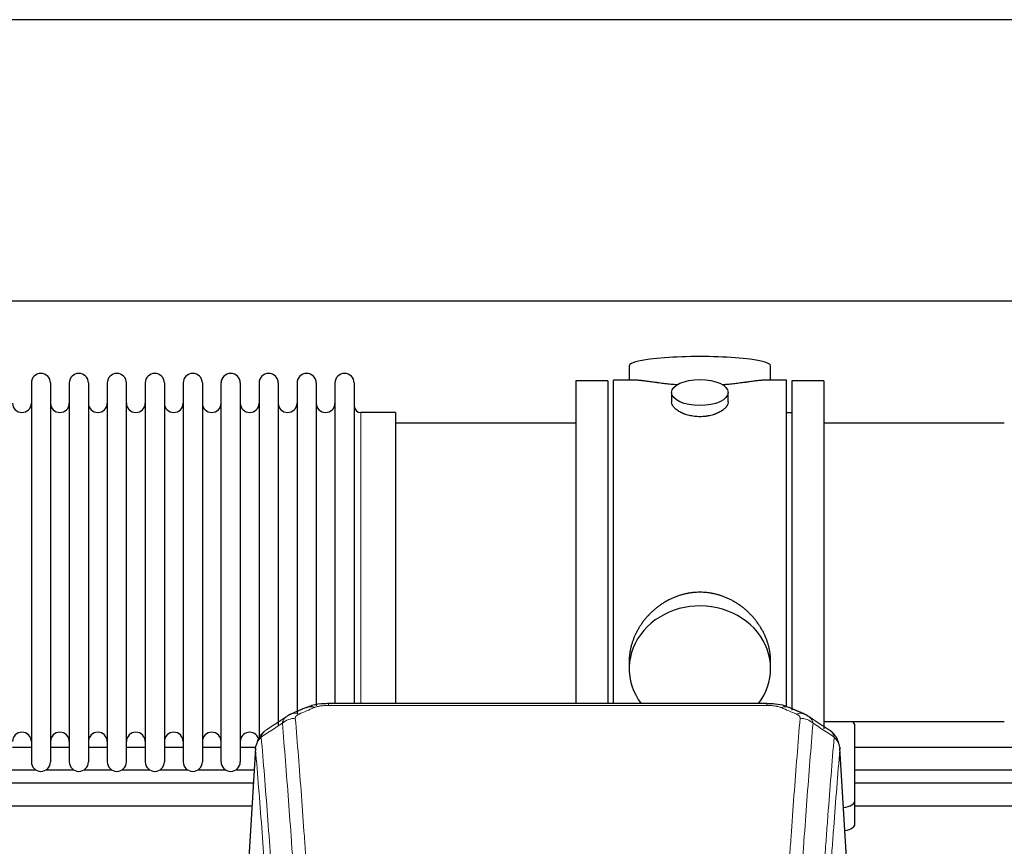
# Model space of a CAD drawing. Header units: inches. Extents: x 0 to 29700, y -16 to 21000.
# Tile 120 of 256: x 4391 to 4915, y 18203 to 18643. Entities that reach past the tile are written whole.
import ezdxf

# ---------------------------------------------------------------- set-up
doc = ezdxf.new("R2010")
doc.units = ezdxf.units.IN
doc.layers.add('1', color=7, linetype='Continuous', true_color=0xffffff)

msp = doc.modelspace()

# ---------------------------------------------------------------- linework, layer by layer
at = {"layer": '1', "color": 2, "linetype": 'Continuous', "lineweight": 25}
for p, q in [((6656.375, 18643.494), (3499.131, 18643.494)), ((6656.375, 18493.493), (3566.941, 18493.493)), ((4715.262, 18459.151), (4715.262, 18451.531)), ((4790.541, 18451.531), (4790.541, 18459.151)), ((4686.901, 18451.101), (4686.901, 18349.101)), ((4703.901, 18451.101), (4686.901, 18451.101)), ((4703.901, 18451.101), (4703.901, 18349.101)), ((4706.901, 18349.101), (4706.901, 18451.531)), ((4718.248, 18451.531), (4706.901, 18451.531)), ((4798.901, 18451.531), (4787.605, 18451.531)), ((4798.901, 18349.101), (4798.901, 18451.531)), ((4818.901, 18451.101), (4801.901, 18451.101)), ((4801.901, 18451.101), (4801.901, 18275.769)), ((4818.901, 18451.101), (4818.901, 18265.765)), ((4397.101, 18450.001), (4397.101, 18248.201)), ((4407.301, 18450.001), (4407.301, 18248.201)), ((4417.301, 18450.001), (4417.301, 18248.201)), ((4427.501, 18450.001), (4427.501, 18248.201)), ((4437.501, 18450.001), (4437.501, 18248.201)), ((4447.701, 18248.201), (4447.701, 18450.001)), ((4457.701, 18450.001), (4457.701, 18248.201)), ((4467.901, 18450.001), (4467.901, 18248.201)), ((4477.901, 18450.001), (4477.901, 18302.511)), ((4488.101, 18450.001), (4488.101, 18302.511)), ((4498.101, 18302.511), (4498.101, 18450.001)), ((4508.301, 18450.001), (4508.301, 18302.511)), ((4518.301, 18450.001), (4518.301, 18302.511)), ((4528.501, 18450.001), (4528.501, 18302.511)), ((4538.501, 18450.001), (4538.501, 18302.511)), ((4548.701, 18450.001), (4548.701, 18302.511)), ((4558.701, 18450.001), (4558.701, 18302.511)), ((4568.901, 18450.001), (4568.901, 18302.511)), ((4737.854, 18444.898), (4737.854, 18439.933)), ((4767.949, 18439.956), (4767.949, 18444.898)), ((4590.901, 18434.251), (4572.401, 18434.251)), ((4590.901, 18434.251), (4590.901, 18309.783)), ((4801.901, 18434.101), (4798.901, 18434.101)), ((4686.901, 18428.601), (4590.901, 18428.601)), ((4914.901, 18428.601), (4818.901, 18428.601)), ((4686.901, 18349.101), (4686.901, 18279.182)), ((4703.901, 18349.101), (4703.901, 18279.182)), ((4706.901, 18279.181), (4706.901, 18349.101)), ((4798.901, 18277.336), (4798.901, 18349.101)), ((4590.901, 18309.783), (4590.901, 18279.182)), ((4477.901, 18302.511), (4477.901, 18248.201)), ((4488.101, 18302.511), (4488.101, 18248.201)), ((4498.101, 18248.201), (4498.101, 18302.511)), ((4508.301, 18302.511), (4508.301, 18248.201)), ((4518.301, 18302.511), (4518.301, 18260.13)), ((4528.501, 18302.511), (4528.501, 18267.741)), ((4538.501, 18302.511), (4538.501, 18273.902)), ((4548.701, 18302.511), (4548.701, 18278.099)), ((4558.701, 18302.511), (4558.701, 18279.184)), ((4568.901, 18302.511), (4568.901, 18279.184)), ((4715.262, 18301.872), (4715.262, 18297.847)), ((4790.541, 18297.847), (4790.541, 18301.87)), ((4788.487, 18279.186), (4555.315, 18279.186)), ((4818.901, 18269.601), (4914.901, 18269.601)), ((4835.401, 18227.501), (4835.401, 18267.575)), ((4397.136, 18255.915), (4387.131, 18255.915)), ((4417.336, 18255.915), (4407.33, 18255.915)), ((4437.535, 18255.915), (4427.53, 18255.915)), ((4457.735, 18255.915), (4447.73, 18255.915)), ((4477.935, 18255.915), (4467.93, 18255.915)), ((4498.135, 18255.915), (4488.13, 18255.915)), ((4516.591, 18255.915), (4508.329, 18255.915)), ((4516.384, 18255.389), (4511.133, 18168.753)), ((4832.67, 18168.753), (4827.419, 18255.39)), ((4936.884, 18255.915), (4835.392, 18255.915)), ((4384.781, 18243.915), (4399.448, 18243.915)), ((4404.981, 18243.915), (4419.647, 18243.915)), ((4425.181, 18243.915), (4439.847, 18243.915)), ((4445.38, 18243.915), (4460.047, 18243.915)), ((4465.58, 18243.915), (4480.247, 18243.915)), ((4485.78, 18243.915), (4500.447, 18243.915)), ((4505.98, 18243.915), (4515.72, 18243.915)), ((4835.392, 18243.915), (4939.233, 18243.915)), ((4835.401, 18215.083), (4835.401, 18227.501))]:
    msp.add_line(p, q, dxfattribs=at)
at = {"layer": '1', "color": 110, "linetype": 'Continuous', "lineweight": 13}
for p, q in [((4572.401, 18434.251), (4572.401, 18309.783)), ((4572.401, 18309.783), (4572.401, 18279.182)), ((4555.315, 18279.186), (4555.315, 18278.233)), ((4788.487, 18278.233), (4555.315, 18278.233)), ((4788.487, 18279.184), (4788.487, 18278.233)), ((4516.385, 18254.767), (4511.138, 18168.178)), ((4832.665, 18168.178), (4827.417, 18254.767))]:
    msp.add_line(p, q, dxfattribs=at)
at = {"layer": '1', "color": 2, "linetype": 'Continuous', "lineweight": 25}
for centre, radius, start, end in [((4402.201, 18450.001), 5.1, 0, 180), ((4422.401, 18450.001), 5.1, 0, 180), ((4442.601, 18450.001), 5.1, 0, 180), ((4462.801, 18450.001), 5.1, 0, 180), ((4483.001, 18450.001), 5.1, 0, 180), ((4503.201, 18450.001), 5.1, 0, 180), ((4523.401, 18450.001), 5.1, 0, 180), ((4543.601, 18450.001), 5.1, 0, 180), ((4563.801, 18450.001), 5.1, 0, 180), ((4392.101, 18439.251), 5, 180, 0), ((4412.301, 18439.251), 5, 180, 0), ((4432.501, 18439.251), 5, 180, 0), ((4452.701, 18439.251), 5, 180, 0), ((4472.901, 18439.251), 5, 180, 0), ((4493.101, 18439.251), 5, 180, 0), ((4513.301, 18439.251), 5, 180, 0), ((4533.501, 18439.251), 5, 180, 0), ((4553.701, 18439.251), 5, 180, 0), ((4572.401, 18437.751), 3.5, 180, 270), ((4392.101, 18258.951), 5, 0, 180), ((4412.301, 18258.951), 5, 0, 180), ((4432.501, 18258.951), 5, 0, 180), ((4452.701, 18258.951), 5, 0, 180), ((4472.901, 18258.951), 5, 0, 180), ((4493.101, 18258.951), 5, 0, 180), ((4513.301, 18258.951), 5, 19.11094, 180), ((4402.201, 18248.201), 5.1, 180, 0), ((4422.401, 18248.201), 5.1, 180, 0), ((4442.601, 18248.201), 5.1, 180, 0), ((4462.801, 18248.201), 5.1, 180, 0), ((4483.001, 18248.201), 5.1, 180, 0), ((4503.201, 18248.201), 5.1, 180, 0)]:
    msp.add_arc(centre, radius, start, end, dxfattribs=at)
for centre, major_axis, ratio, start_param, end_param in [((4752.901, 18459.151), (37.64, 0), 0.1305262, 0, 3.1415927), ((4752.901, 18297.847), (37.64, 0), 0.8870108, 0, 3.7346664), ((4752.901, 18297.847), (37.64, 0), 0.8870108, 5.6900133, 6.2831853), ((4547.557, 18268.023), (3.953, -9.186), 0.6419268, 2.5510147, 3.1418997), ((4827.401, 18267.575), (-8, 0), 0.4617486, 3.1415927, 3.722063), ((4827.401, 18227.501), (-8, 0), 0.4617486, 1.81384, 3.1415927), ((4827.401, 18215.083), (-8, 0), 0.4617486, 1.911273, 3.1415927)]:
    msp.add_ellipse(centre, major_axis=major_axis, ratio=ratio, start_param=start_param, end_param=end_param, dxfattribs=at)
msp.add_ellipse((4752.901, 18444.898), major_axis=(15.048, 0), ratio=0.4617486, dxfattribs=at)
at = {"layer": '1', "color": 110, "linetype": 'Continuous', "lineweight": 13}
for centre, major_axis, ratio, start_param, end_param in [((4796.246, 18268.023), (-3.953, -9.186), 0.6419268, 3.1410059, 3.7321706), ((4539.548, 18264.566), (3.975, -9.176), 0.6408251, 2.5472213, 3.141301), ((4804.255, 18264.566), (3.975, 9.176), 0.6408251, 0.0010737, 0.5943713), ((4537.576, 18262.373), (-9.964, -0.842), 0.9013977, 4.6363308, 5.3961502), ((4806.227, 18262.373), (-9.964, 0.842), 0.9013977, 4.0286278, 4.7884472)]:
    msp.add_ellipse(centre, major_axis=major_axis, ratio=ratio, start_param=start_param, end_param=end_param, dxfattribs=at)
at = {"layer": '1', "color": 2, "linetype": 'Continuous', "lineweight": 25}
for points, knots in [([(4741.029, 18448.942), (4741.027, 18448.943), (4741.024, 18448.943), (4740.948, 18448.949), (4740.874, 18448.955), (4740.727, 18448.967), (4740.506, 18448.985), (4739.701, 18449.052), (4738.406, 18449.168), (4736.724, 18449.335), (4735.086, 18449.513), (4733.493, 18449.698), (4731.944, 18449.888), (4730.94, 18450.017), (4730.321, 18450.097), (4730.198, 18450.113), (4729.953, 18450.146), (4729.588, 18450.194), (4729.229, 18450.242), (4728.52, 18450.337), (4727.596, 18450.462), (4726.274, 18450.642), (4725.017, 18450.813), (4723.822, 18450.972), (4723.069, 18451.069), (4722.52, 18451.137), (4722.249, 18451.17), (4721.985, 18451.201), (4721.81, 18451.222), (4721.723, 18451.232), (4721.293, 18451.281), (4720.633, 18451.353), (4719.725, 18451.437), (4718.897, 18451.496), (4718.26, 18451.525), (4717.905, 18451.53), (4717.782, 18451.531)], [0, 0, 0, 0, 0.0002215, 0.0002215, 0.0071429, 0.0071429, 0.0140642, 0.027907, 0.083278, 0.1386489, 0.1940199, 0.2493909, 0.3047619, 0.3601329, 0.3601329, 0.3739756, 0.3739756, 0.3878184, 0.4155039, 0.4155039, 0.4708749, 0.5262458, 0.5816168, 0.6369878, 0.6923588, 0.6923588, 0.7200443, 0.733887, 0.733887, 0.7477298, 0.7477298, 0.8031008, 0.8584718, 0.9138427, 0.9692137, 1, 1, 1, 1]), ([(4788.026, 18451.531), (4787.902, 18451.53), (4787.544, 18451.525), (4786.904, 18451.496), (4786.071, 18451.436), (4785.461, 18451.38), (4785.062, 18451.339), (4784.981, 18451.331), (4784.818, 18451.314), (4784.572, 18451.288), (4784.319, 18451.259), (4783.806, 18451.2), (4783.098, 18451.115), (4781.97, 18450.971), (4780.775, 18450.812), (4779.514, 18450.64), (4778.628, 18450.519), (4777.947, 18450.427), (4777.602, 18450.38), (4777.25, 18450.332), (4777.014, 18450.301), (4776.896, 18450.285), (4776.301, 18450.205), (4775.334, 18450.077), (4773.837, 18449.885), (4772.293, 18449.696), (4770.702, 18449.511), (4769.064, 18449.334), (4767.94, 18449.222), (4767.084, 18449.141), (4766.653, 18449.102), (4766.217, 18449.063), (4765.999, 18449.044), (4765.926, 18449.038), (4765.78, 18449.025), (4765.493, 18449.001), (4765.205, 18448.977), (4764.99, 18448.96)], [0, 0, 0, 0, 0.0313476, 0.0871263, 0.142905, 0.1986836, 0.1986836, 0.2126283, 0.2126283, 0.226573, 0.2544623, 0.2544623, 0.310241, 0.3660196, 0.4217983, 0.477577, 0.5333556, 0.5333556, 0.561245, 0.5751896, 0.5751896, 0.5891343, 0.5891343, 0.644913, 0.7006917, 0.7564703, 0.812249, 0.8680277, 0.9238063, 0.9238063, 0.9516957, 0.9656403, 0.9656403, 0.9726127, 0.9726127, 0.979585, 1, 1, 1, 1]), ([(4752.901, 18432.023), (4752.404, 18432.023), (4751.91, 18432.038), (4750.931, 18432.095), (4750.446, 18432.138), (4749.483, 18432.251), (4749.006, 18432.322), (4748.415, 18432.427), (4748.238, 18432.46), (4748.062, 18432.495), (4747.944, 18432.519), (4747.885, 18432.531), (4747.593, 18432.592), (4747.363, 18432.644), (4746.68, 18432.809), (4746.236, 18432.932), (4745.372, 18433.199), (4744.952, 18433.343), (4744.339, 18433.577), (4744.137, 18433.658), (4743.84, 18433.783), (4743.741, 18433.825), (4743.595, 18433.89), (4743.546, 18433.912), (4743.449, 18433.955), (4743.016, 18434.153), (4742.606, 18434.361), (4741.913, 18434.746), (4741.585, 18434.945), (4740.963, 18435.357), (4740.669, 18435.571), (4740.326, 18435.845), (4740.258, 18435.901), (4740.125, 18436.012), (4740.06, 18436.068), (4739.869, 18436.236), (4739.748, 18436.349), (4739.4, 18436.69), (4739.19, 18436.919), (4738.814, 18437.382), (4738.649, 18437.616), (4738.434, 18437.969), (4738.367, 18438.088), (4738.292, 18438.236), (4738.277, 18438.266), (4738.248, 18438.325), (4738.234, 18438.355), (4738.193, 18438.444), (4738.168, 18438.503), (4738.047, 18438.799), (4737.975, 18439.033), (4737.878, 18439.497), (4737.854, 18439.727), (4737.854, 18439.957), (4737.854, 18439.96), (4737.854, 18439.963)], [0, 0, 0, 0, 0.0624454, 0.0624454, 0.1248907, 0.1248907, 0.1873361, 0.1873361, 0.2029474, 0.2107531, 0.2107531, 0.2185588, 0.2185588, 0.2497814, 0.2497814, 0.3122268, 0.3122268, 0.3746722, 0.3746722, 0.4058948, 0.4058948, 0.4215062, 0.4215062, 0.4293119, 0.4293119, 0.4371175, 0.4995629, 0.4995629, 0.5620082, 0.5620082, 0.6244536, 0.6244536, 0.6400649, 0.6400649, 0.6556763, 0.6556763, 0.686899, 0.686899, 0.7493443, 0.7493443, 0.8117897, 0.8117897, 0.8430124, 0.8430124, 0.850818, 0.850818, 0.8586237, 0.8586237, 0.874235, 0.874235, 0.9366804, 0.9366804, 0.9991258, 0.9991258, 1, 1, 1, 1]), ([(4767.949, 18439.959), (4767.949, 18439.731), (4767.925, 18439.502), (4767.829, 18439.039), (4767.758, 18438.805), (4767.567, 18438.336), (4767.448, 18438.101), (4767.269, 18437.805), (4767.232, 18437.746), (4767.174, 18437.657), (4767.154, 18437.627), (4767.113, 18437.568), (4767.011, 18437.42), (4766.9, 18437.273), (4766.617, 18436.924), (4766.407, 18436.694), (4765.946, 18436.242), (4765.694, 18436.019), (4765.285, 18435.692), (4765.143, 18435.583), (4764.923, 18435.422), (4764.848, 18435.369), (4764.695, 18435.263), (4764.618, 18435.21), (4764.226, 18434.95), (4763.896, 18434.749), (4763.204, 18434.365), (4762.841, 18434.181), (4762.085, 18433.83), (4761.69, 18433.664), (4761.227, 18433.487), (4761.176, 18433.467), (4761.072, 18433.429), (4761.02, 18433.409), (4760.862, 18433.352), (4760.547, 18433.24), (4760.225, 18433.135), (4759.575, 18432.934), (4759.132, 18432.812), (4758.228, 18432.593), (4757.766, 18432.495), (4757.058, 18432.368), (4756.82, 18432.329), (4756.459, 18432.276), (4756.338, 18432.258), (4756.096, 18432.226), (4755.975, 18432.211), (4755.367, 18432.139), (4754.878, 18432.096), (4753.894, 18432.038), (4753.399, 18432.023), (4752.901, 18432.023)], [0, 0, 0, 0, 0.0621483, 0.0621483, 0.1246718, 0.1246718, 0.1871952, 0.1871952, 0.2028261, 0.2028261, 0.2106415, 0.2106415, 0.2184569, 0.2497186, 0.2497186, 0.3122421, 0.3122421, 0.3747655, 0.3747655, 0.4060273, 0.4060273, 0.4216581, 0.4216581, 0.437289, 0.437289, 0.4998124, 0.4998124, 0.5623359, 0.5623359, 0.6248593, 0.6248593, 0.6326748, 0.6326748, 0.6404902, 0.6404902, 0.656121, 0.6873828, 0.6873828, 0.7499062, 0.7499062, 0.8124297, 0.8124297, 0.8436914, 0.8436914, 0.8593222, 0.8593222, 0.8749531, 0.8749531, 0.9374766, 0.9374766, 1, 1, 1, 1]), ([(4790.541, 18301.835), (4790.54, 18302.367), (4790.526, 18302.904), (4790.481, 18303.722), (4790.457, 18304.072), (4790.427, 18304.424), (4790.414, 18304.564), (4790.408, 18304.635), (4790.387, 18304.846), (4790.315, 18305.55), (4790.142, 18306.813), (4789.822, 18308.49), (4789.413, 18310.16), (4788.917, 18311.822), (4788.334, 18313.475), (4787.886, 18314.571), (4787.587, 18315.254), (4787.526, 18315.391), (4787.403, 18315.663), (4787.216, 18316.071), (4787.022, 18316.475), (4786.624, 18317.278), (4786.069, 18318.337), (4785.16, 18319.888), (4784.177, 18321.403), (4783.121, 18322.88), (4782.366, 18323.84), (4781.781, 18324.549), (4781.583, 18324.784), (4781.281, 18325.134), (4781.18, 18325.25), (4780.976, 18325.482), (4780.462, 18326.056), (4779.511, 18327.062), (4778.187, 18328.34), (4776.806, 18329.557), (4775.368, 18330.711), (4773.874, 18331.801), (4772.838, 18332.485), (4772.047, 18332.98), (4771.781, 18333.142), (4771.445, 18333.342), (4771.377, 18333.381), (4771.243, 18333.46), (4771.04, 18333.578), (4770.295, 18334.002), (4769.059, 18334.656), (4767.379, 18335.443), (4765.666, 18336.145), (4763.92, 18336.76), (4762.141, 18337.289), (4760.932, 18337.581), (4760.016, 18337.777), (4759.709, 18337.839), (4759.324, 18337.911), (4759.247, 18337.925), (4759.092, 18337.953), (4758.861, 18337.993), (4758.012, 18338.135), (4756.622, 18338.319), (4754.769, 18338.467), (4752.915, 18338.516), (4751.061, 18338.468), (4749.206, 18338.322), (4747.969, 18338.159), (4747.196, 18338.036), (4747.041, 18338.01), (4746.732, 18337.957), (4746.269, 18337.874), (4745.81, 18337.782), (4744.894, 18337.586), (4743.685, 18337.295), (4741.902, 18336.767), (4740.151, 18336.151), (4738.431, 18335.446), (4737.305, 18334.919), (4736.468, 18334.502), (4736.19, 18334.359), (4735.845, 18334.176), (4735.707, 18334.102), (4735.432, 18333.953), (4734.681, 18333.538), (4733.478, 18332.824), (4731.931, 18331.802), (4730.437, 18330.713), (4728.997, 18329.558), (4727.611, 18328.336), (4726.722, 18327.478), (4726.233, 18326.983), (4726.179, 18326.928), (4726.07, 18326.817), (4726.016, 18326.762), (4725.855, 18326.595), (4725.535, 18326.26), (4725.222, 18325.92), (4724.605, 18325.236), (4723.806, 18324.31), (4722.681, 18322.878), (4721.627, 18321.405), (4720.645, 18319.892), (4719.735, 18318.338), (4719.177, 18317.275), (4718.844, 18316.603), (4718.778, 18316.467), (4718.648, 18316.197), (4718.456, 18315.791), (4718.273, 18315.384), (4717.916, 18314.569), (4717.47, 18313.478), (4716.889, 18311.831), (4716.393, 18310.173), (4715.984, 18308.506), (4715.663, 18306.829), (4715.509, 18305.705), (4715.431, 18305), (4715.417, 18304.859), (4715.389, 18304.578), (4715.352, 18304.156), (4715.323, 18303.737), (4715.277, 18302.912), (4715.262, 18302.369), (4715.262, 18301.83)], [0, 0, 0, 0, 0.0151373, 0.0151373, 0.0229562, 0.0249109, 0.0249109, 0.0268656, 0.0268656, 0.030775, 0.0464127, 0.0620504, 0.0776881, 0.0933258, 0.1089635, 0.1246012, 0.1246012, 0.1285107, 0.1285107, 0.1324201, 0.1402389, 0.1402389, 0.1558766, 0.1715144, 0.1871521, 0.2027898, 0.2184275, 0.2184275, 0.2262463, 0.2262463, 0.2301558, 0.2301558, 0.2340652, 0.2497029, 0.2653406, 0.2809783, 0.296616, 0.3122537, 0.3278914, 0.3278914, 0.3357103, 0.3357103, 0.337665, 0.337665, 0.3396197, 0.3435291, 0.3591668, 0.3748045, 0.3904422, 0.4060799, 0.4217176, 0.4373554, 0.4373554, 0.4451742, 0.4451742, 0.4471289, 0.4471289, 0.4490836, 0.4529931, 0.4686308, 0.4842685, 0.4999062, 0.5155439, 0.5311816, 0.5468193, 0.5468193, 0.5507287, 0.5507287, 0.5546381, 0.562457, 0.562457, 0.5780947, 0.5937324, 0.6093701, 0.6250078, 0.6406455, 0.6406455, 0.6484644, 0.6484644, 0.6504191, 0.6523738, 0.6562832, 0.6719209, 0.6875586, 0.7031963, 0.7188341, 0.7344718, 0.7501095, 0.7501095, 0.7520642, 0.7520642, 0.7540189, 0.7540189, 0.7579283, 0.7657472, 0.7657472, 0.7813849, 0.7970226, 0.8126603, 0.828298, 0.8439357, 0.8595734, 0.8595734, 0.8634828, 0.8634828, 0.8673923, 0.8752111, 0.8752111, 0.8908488, 0.9064865, 0.9221242, 0.9377619, 0.9533996, 0.9690373, 0.9690373, 0.9729468, 0.9729468, 0.9768562, 0.984675, 0.984675, 1, 1, 1, 1]), ([(4556.615, 18279.169), (4555.387, 18279.21), (4551.946, 18279.131), (4547.315, 18278.724), (4544.42, 18277.396), (4543.486, 18276.873)], [0, 0, 0, 0, 0.2639672, 0.7540872, 1, 1, 1, 1]), ([(4800.133, 18277.078), (4799.531, 18277.397), (4797.318, 18278.413), (4793.332, 18279.03), (4790.004, 18279.136), (4788.485, 18279.058)], [0, 0, 0, 0, 0.1770393, 0.635172, 1, 1, 1, 1]), ([(4521.327, 18264.577), (4520.806, 18264.204), (4519.749, 18263.295), (4518.385, 18261.512), (4517.332, 18259.357), (4516.916, 18257.831), (4516.781, 18257.058)], [0, 0, 0, 0, 0.2123708, 0.4683651, 0.7393635, 1, 1, 1, 1]), ([(4827.335, 18256.05), (4827.224, 18257), (4826.78, 18258.839), (4825.488, 18261.455), (4823.807, 18263.552), (4822.516, 18264.595), (4821.894, 18265.015)], [0, 0, 0, 0, 0.2790385, 0.5536712, 0.8024065, 1, 1, 1, 1]), ([(4516.385, 18254.767), (4516.385, 18254.779), (4516.383, 18254.802), (4516.381, 18254.837), (4516.38, 18254.873), (4516.378, 18254.908), (4516.377, 18254.943), (4516.376, 18254.978), (4516.376, 18255.012), (4516.375, 18255.047), (4516.375, 18255.082), (4516.375, 18255.117), (4516.375, 18255.152), (4516.376, 18255.186), (4516.377, 18255.221), (4516.378, 18255.255), (4516.379, 18255.29), (4516.38, 18255.324), (4516.382, 18255.358), (4516.384, 18255.393), (4516.386, 18255.427), (4516.388, 18255.461), (4516.391, 18255.495), (4516.394, 18255.529), (4516.397, 18255.563), (4516.4, 18255.597), (4516.404, 18255.631), (4516.407, 18255.665), (4516.411, 18255.698), (4516.416, 18255.732), (4516.42, 18255.766), (4516.425, 18255.799), (4516.43, 18255.833), (4516.435, 18255.866), (4516.44, 18255.9), (4516.446, 18255.933), (4516.452, 18255.966), (4516.458, 18255.999), (4516.464, 18256.032), (4516.47, 18256.065), (4516.477, 18256.098), (4516.484, 18256.131), (4516.491, 18256.164), (4516.498, 18256.197), (4516.506, 18256.23), (4516.514, 18256.262), (4516.522, 18256.295), (4516.53, 18256.327), (4516.539, 18256.36), (4516.547, 18256.392), (4516.556, 18256.424), (4516.565, 18256.457), (4516.575, 18256.489), (4516.584, 18256.521), (4516.594, 18256.553), (4516.604, 18256.585), (4516.614, 18256.617), (4516.625, 18256.649), (4516.635, 18256.68), (4516.646, 18256.712), (4516.657, 18256.743), (4516.669, 18256.775), (4516.68, 18256.806), (4516.692, 18256.838), (4516.702, 18256.864), (4516.708, 18256.88), (4516.71, 18256.885)], [0, 0, 0, 0, 0.0160287, 0.0320483, 0.0480589, 0.0640604, 0.080053, 0.0960364, 0.1120109, 0.1279763, 0.1439327, 0.1598801, 0.1758184, 0.1917478, 0.2076681, 0.2235794, 0.2394817, 0.255375, 0.2712593, 0.2871346, 0.3030009, 0.3188582, 0.3347065, 0.3505458, 0.3663762, 0.3821975, 0.3980099, 0.4138133, 0.4296077, 0.4453931, 0.4611696, 0.4769371, 0.4926957, 0.5084453, 0.5241859, 0.5399176, 0.5556403, 0.5713541, 0.5870589, 0.6027548, 0.6184418, 0.6341198, 0.6497889, 0.6654491, 0.6811003, 0.6967426, 0.712376, 0.7280004, 0.743616, 0.7592226, 0.7748203, 0.7904091, 0.8059891, 0.8215601, 0.8371222, 0.8526754, 0.8682197, 0.8837552, 0.8992817, 0.9147994, 0.9303082, 0.9458081, 0.9612991, 0.9767813, 0.9922546, 1, 1, 1, 1]), ([(4827.334, 18256.057), (4827.345, 18256), (4827.401, 18255.692), (4827.428, 18255.355), (4827.428, 18255.05), (4827.426, 18254.979), (4827.424, 18254.909), (4827.421, 18254.838), (4827.419, 18254.791), (4827.417, 18254.767)], [0, 0, 0, 0, 0.135601, 0.730798, 0.7844814, 0.8382432, 0.8920836, 0.9460025, 1, 1, 1, 1]), ([(5075.259, 18236.844), (5073.324, 18236.844), (4993.368, 18236.844), (4913.412, 18236.844), (4835.39, 18236.844)], [0, 0, 0, 0, 0.0241948, 1, 1, 1, 1])]:
    msp.add_open_spline(points, degree=3, knots=knots, dxfattribs=at)
for points, degree in [([(4543.603, 18277.206), (4535.573, 18273.737)], 1), ([(4808.229, 18273.741), (4804.214, 18275.484), (4800.199, 18277.202)], 2), ([(4533.183, 18272.463), (4527.553, 18268.742), (4521.932, 18265.031)], 2), ([(4535.604, 18273.67), (4534.242, 18273.367), (4533.252, 18272.436)], 2), ([(4810.543, 18272.4), (4809.511, 18273.302), (4808.188, 18273.66)], 2), ([(4821.872, 18265.031), (4816.257, 18268.737), (4810.634, 18272.454)], 2), ([(4515.27, 18236.844), (4435.314, 18236.844), (4355.358, 18236.844), (4275.401, 18236.844)], 3), ([(4275.401, 18224.844), (4355.124, 18224.844), (4434.846, 18224.844), (4514.568, 18224.844)], 3), ([(4835.39, 18224.844), (4915.1, 18224.844), (4994.81, 18224.844), (5074.519, 18224.844)], 3)]:
    msp.add_open_spline(points, degree=degree, dxfattribs=at)
at = {"layer": '1', "color": 110, "linetype": 'Continuous', "lineweight": 13}
for points, knots in [([(4547.557, 18277.066), (4547.682, 18277.12), (4547.812, 18277.172), (4548.013, 18277.248), (4548.082, 18277.272), (4548.219, 18277.32), (4548.289, 18277.344), (4548.642, 18277.458), (4548.936, 18277.541), (4549.546, 18277.691), (4549.862, 18277.758), (4550.27, 18277.834), (4550.352, 18277.848), (4550.516, 18277.877), (4550.599, 18277.89), (4550.847, 18277.93), (4551.014, 18277.954), (4551.515, 18278.023), (4551.852, 18278.061), (4552.532, 18278.126), (4552.874, 18278.152), (4553.564, 18278.193), (4553.911, 18278.208), (4554.61, 18278.228), (4554.961, 18278.233), (4555.315, 18278.233)], [0, 0, 0, 0, 0.0625, 0.0625, 0.09375, 0.09375, 0.125, 0.125, 0.25, 0.25, 0.375, 0.375, 0.40625, 0.40625, 0.4375, 0.4375, 0.5, 0.5, 0.625, 0.625, 0.75, 0.75, 0.875, 0.875, 1, 1, 1, 1]), ([(4788.487, 18278.233), (4788.841, 18278.233), (4789.195, 18278.228), (4789.635, 18278.216), (4789.724, 18278.213), (4789.9, 18278.206), (4789.988, 18278.203), (4790.251, 18278.191), (4790.426, 18278.182), (4790.948, 18278.151), (4791.293, 18278.124), (4791.976, 18278.058), (4792.313, 18278.019), (4792.981, 18277.928), (4793.311, 18277.875), (4793.676, 18277.807), (4793.717, 18277.799), (4793.798, 18277.784), (4793.918, 18277.76), (4794.196, 18277.702), (4794.427, 18277.649), (4794.882, 18277.537), (4795.173, 18277.454), (4795.73, 18277.273), (4795.995, 18277.174), (4796.246, 18277.066)], [0, 0, 0, 0, 0.125, 0.125, 0.15625, 0.15625, 0.1875, 0.1875, 0.25, 0.25, 0.375, 0.375, 0.5, 0.5, 0.625, 0.625, 0.640625, 0.640625, 0.65625, 0.6875, 0.75, 0.75, 0.875, 0.875, 1, 1, 1, 1]), ([(4530.693, 18268.804), (4530.729, 18269.048), (4530.782, 18269.287), (4530.87, 18269.577), (4530.889, 18269.635), (4530.929, 18269.75), (4530.95, 18269.807), (4531.015, 18269.977), (4531.063, 18270.088), (4531.22, 18270.416), (4531.461, 18270.838), (4531.769, 18271.23), (4532.025, 18271.512), (4532.137, 18271.627), (4532.255, 18271.74), (4532.303, 18271.784), (4532.328, 18271.806), (4532.401, 18271.873), (4532.451, 18271.916), (4532.705, 18272.13), (4532.923, 18272.292), (4533.165, 18272.451), (4533.174, 18272.457), (4533.182, 18272.462)], [0, 0, 0, 0, 0.1656246, 0.1656246, 0.2070308, 0.2070308, 0.2484369, 0.2484369, 0.3312492, 0.3312492, 0.4968738, 0.6624984, 0.6624984, 0.7453108, 0.7660138, 0.7660138, 0.7867169, 0.7867169, 0.8281231, 0.8281231, 0.9937477, 0.9937477, 1, 1, 1, 1]), ([(4537.576, 18271.393), (4537.567, 18271.495), (4537.57, 18271.597), (4537.587, 18271.724), (4537.591, 18271.75), (4537.601, 18271.801), (4537.606, 18271.826), (4537.625, 18271.902), (4537.641, 18271.952), (4537.696, 18272.103), (4537.745, 18272.201), (4537.865, 18272.396), (4537.937, 18272.491), (4538.063, 18272.633), (4538.108, 18272.68), (4538.181, 18272.749), (4538.205, 18272.772), (4538.257, 18272.818), (4538.283, 18272.841), (4538.418, 18272.954), (4538.536, 18273.041), (4538.792, 18273.209), (4538.93, 18273.291), (4539.225, 18273.447), (4539.382, 18273.522), (4539.548, 18273.595)], [0, 0, 0, 0, 0.125, 0.125, 0.15625, 0.15625, 0.1875, 0.1875, 0.25, 0.25, 0.375, 0.375, 0.5, 0.5, 0.5625, 0.5625, 0.59375, 0.59375, 0.625, 0.625, 0.75, 0.75, 0.875, 0.875, 1, 1, 1, 1]), ([(4804.255, 18273.595), (4804.421, 18273.522), (4804.579, 18273.447), (4804.765, 18273.348), (4804.802, 18273.328), (4804.874, 18273.287), (4804.909, 18273.267), (4805.014, 18273.205), (4805.081, 18273.164), (4805.273, 18273.037), (4805.508, 18272.863), (4805.698, 18272.679), (4805.824, 18272.538), (4805.864, 18272.49), (4805.918, 18272.417), (4805.936, 18272.393), (4805.969, 18272.344), (4805.985, 18272.319), (4806.061, 18272.197), (4806.109, 18272.098), (4806.181, 18271.898), (4806.206, 18271.798), (4806.233, 18271.596), (4806.235, 18271.495), (4806.227, 18271.393)], [0, 0, 0, 0, 0.125, 0.125, 0.15625, 0.15625, 0.1875, 0.1875, 0.25, 0.25, 0.375, 0.5, 0.5, 0.5625, 0.5625, 0.59375, 0.59375, 0.625, 0.625, 0.75, 0.75, 0.875, 0.875, 1, 1, 1, 1]), ([(4810.624, 18272.46), (4810.634, 18272.453), (4810.644, 18272.447), (4810.886, 18272.288), (4811.321, 18271.964), (4811.693, 18271.605), (4811.949, 18271.323), (4812.031, 18271.226), (4812.147, 18271.079), (4812.184, 18271.029), (4812.258, 18270.928), (4812.293, 18270.877), (4812.466, 18270.621), (4812.586, 18270.41), (4812.794, 18269.973), (4812.967, 18269.524), (4813.074, 18269.048), (4813.11, 18268.804)], [0, 0, 0, 0, 0.0068075, 0.0068075, 0.1723396, 0.3378717, 0.3378717, 0.4206377, 0.4206377, 0.4620207, 0.4620207, 0.5034038, 0.5034038, 0.6689358, 0.6689358, 0.8344679, 1, 1, 1, 1]), ([(4542.667, 18086.365), (4542.228, 18094.934), (4541.337, 18111.832), (4540.415, 18128.255), (4539.712, 18140.394), (4539.476, 18144.41), (4538.999, 18152.383), (4538.759, 18156.34), (4538.033, 18168.122), (4537.541, 18175.854), (4536.917, 18185.368), (4536.791, 18187.262), (4536.54, 18191.037), (4536.161, 18196.674), (4535.778, 18202.242), (4535.006, 18213.284), (4533.963, 18227.756), (4532.353, 18248.716), (4531.251, 18262.191), (4530.693, 18268.804)], [0, 0, 0, 0, 0.125, 0.25, 0.25, 0.3125, 0.3125, 0.375, 0.375, 0.5, 0.5, 0.53125, 0.53125, 0.5625, 0.625, 0.625, 0.75, 0.875, 1, 1, 1, 1]), ([(4537.576, 18271.393), (4538.133, 18264.773), (4539.234, 18251.283), (4540.842, 18230.298), (4541.884, 18215.809), (4542.655, 18204.755), (4543.037, 18199.181), (4543.415, 18193.536), (4543.667, 18189.758), (4543.792, 18187.86), (4544.415, 18178.336), (4544.907, 18170.594), (4545.632, 18158.799), (4545.872, 18154.838), (4546.348, 18146.855), (4546.584, 18142.834), (4547.286, 18130.681), (4548.206, 18114.239), (4549.097, 18097.32), (4549.534, 18088.741)], [0, 0, 0, 0, 0.125, 0.25, 0.375, 0.375, 0.4375, 0.46875, 0.46875, 0.5, 0.5, 0.625, 0.625, 0.6875, 0.6875, 0.75, 0.75, 0.875, 1, 1, 1, 1]), ([(4794.268, 18088.741), (4794.706, 18097.32), (4795.596, 18114.239), (4796.517, 18130.681), (4797.219, 18142.834), (4797.455, 18146.855), (4797.931, 18154.838), (4798.171, 18158.799), (4798.896, 18170.594), (4799.387, 18178.336), (4800.011, 18187.86), (4800.136, 18189.758), (4800.387, 18193.536), (4800.766, 18199.181), (4801.148, 18204.755), (4801.919, 18215.809), (4802.961, 18230.298), (4804.569, 18251.283), (4805.669, 18264.773), (4806.227, 18271.393)], [0, 0, 0, 0, 0.125, 0.25, 0.25, 0.3125, 0.3125, 0.375, 0.375, 0.5, 0.5, 0.53125, 0.53125, 0.5625, 0.625, 0.625, 0.75, 0.875, 1, 1, 1, 1]), ([(4813.11, 18268.804), (4812.552, 18262.191), (4811.45, 18248.716), (4809.84, 18227.756), (4808.796, 18213.284), (4808.025, 18202.242), (4807.642, 18196.674), (4807.263, 18191.037), (4807.011, 18187.262), (4806.886, 18185.368), (4806.261, 18175.854), (4805.77, 18168.122), (4805.043, 18156.34), (4804.803, 18152.383), (4804.327, 18144.41), (4804.09, 18140.394), (4803.387, 18128.255), (4802.466, 18111.832), (4801.574, 18094.934), (4801.136, 18086.365)], [0, 0, 0, 0, 0.125, 0.25, 0.375, 0.375, 0.4375, 0.46875, 0.46875, 0.5, 0.5, 0.625, 0.625, 0.6875, 0.6875, 0.75, 0.75, 0.875, 1, 1, 1, 1]), ([(4519.441, 18261.383), (4519.569, 18261.908), (4519.748, 18262.397), (4520.205, 18263.295), (4520.482, 18263.704), (4520.97, 18264.25), (4521.145, 18264.421), (4521.51, 18264.735), (4521.701, 18264.879), (4521.902, 18265.011)], [0, 0, 0, 0, 0.335226, 0.335226, 0.6704519, 0.6704519, 0.8380649, 0.8380649, 1, 1, 1, 1]), ([(4821.902, 18265.011), (4822.102, 18264.878), (4822.292, 18264.735), (4822.658, 18264.421), (4822.832, 18264.25), (4823.32, 18263.704), (4823.598, 18263.295), (4824.054, 18262.397), (4824.233, 18261.908), (4824.362, 18261.383)], [0, 0, 0, 0, 0.1617419, 0.1617419, 0.3293935, 0.3293935, 0.6646968, 0.6646968, 1, 1, 1, 1]), ([(4516.385, 18254.767), (4516.415, 18255.373), (4516.505, 18255.979), (4516.728, 18256.872), (4516.817, 18257.167), (4517.023, 18257.749), (4517.14, 18258.036), (4517.401, 18258.6), (4517.546, 18258.877), (4517.86, 18259.418), (4518.03, 18259.682), (4518.394, 18260.196), (4518.588, 18260.445), (4518.998, 18260.927), (4519.214, 18261.16), (4519.441, 18261.383)], [0, 0, 0, 0, 0.25, 0.25, 0.375, 0.375, 0.5, 0.5, 0.625, 0.625, 0.75, 0.75, 0.875, 0.875, 1, 1, 1, 1]), ([(4519.441, 18261.383), (4520.012, 18254.692), (4521.14, 18241.049), (4522.785, 18219.808), (4523.851, 18205.129), (4524.64, 18193.925), (4525.031, 18188.275), (4525.483, 18181.598), (4525.675, 18178.718), (4525.803, 18176.794), (4525.867, 18175.83), (4526.186, 18171), (4526.565, 18165.157), (4527.003, 18158.256), (4527.19, 18155.281), (4527.314, 18153.294), (4527.376, 18152.299), (4527.932, 18143.321), (4528.905, 18127.113), (4530.316, 18102.061), (4531.224, 18084.865), (4531.67, 18076.143)], [0, 0, 0, 0, 0.125, 0.25, 0.375, 0.375, 0.4375, 0.46875, 0.484375, 0.484375, 0.5, 0.5, 0.5625, 0.59375, 0.609375, 0.609375, 0.625, 0.625, 0.75, 0.875, 1, 1, 1, 1]), ([(4812.133, 18076.143), (4812.188, 18077.233), (4812.244, 18078.321), (4812.356, 18080.494), (4812.525, 18083.747), (4812.92, 18091.298), (4813.264, 18097.699), (4813.957, 18110.409), (4814.897, 18127.106), (4816.356, 18151.408), (4817.36, 18167.112), (4817.934, 18175.806), (4817.998, 18176.77), (4818.126, 18178.694), (4818.319, 18181.574), (4818.77, 18188.253), (4819.161, 18193.905), (4819.49, 18198.576), (4819.556, 18199.508), (4819.688, 18201.368), (4819.886, 18204.152), (4820.351, 18210.606), (4820.754, 18216.064), (4821.566, 18226.883), (4822.663, 18241.048), (4823.79, 18254.692), (4824.362, 18261.383)], [0, 0, 0, 0, 0.015625, 0.015625, 0.03125, 0.0625, 0.125, 0.125, 0.25, 0.375, 0.5, 0.5, 0.515625, 0.515625, 0.53125, 0.5625, 0.625, 0.625, 0.640625, 0.640625, 0.65625, 0.6875, 0.75, 0.75, 0.875, 1, 1, 1, 1]), ([(4824.362, 18261.383), (4824.588, 18261.16), (4824.804, 18260.927), (4825.215, 18260.445), (4825.409, 18260.196), (4825.773, 18259.682), (4825.943, 18259.418), (4826.257, 18258.877), (4826.401, 18258.6), (4826.663, 18258.036), (4826.78, 18257.749), (4826.986, 18257.167), (4827.075, 18256.872), (4827.298, 18255.979), (4827.388, 18255.373), (4827.417, 18254.767)], [0, 0, 0, 0, 0.125, 0.125, 0.25, 0.25, 0.375, 0.375, 0.5, 0.5, 0.625, 0.625, 0.75, 0.75, 1, 1, 1, 1]), ([(4528.581, 18070.081), (4528.136, 18078.775), (4527.23, 18095.917), (4525.823, 18120.891), (4524.853, 18137.049), (4524.298, 18146), (4524.237, 18146.992), (4524.113, 18148.973), (4523.927, 18151.939), (4523.49, 18158.819), (4523.112, 18164.644), (4522.794, 18169.46), (4522.73, 18170.421), (4522.602, 18172.339), (4522.41, 18175.211), (4521.96, 18181.868), (4521.57, 18187.502), (4520.784, 18198.672), (4519.72, 18213.309), (4518.08, 18234.49), (4516.955, 18248.094), (4516.385, 18254.767)], [0, 0, 0, 0, 0.125, 0.25, 0.375, 0.375, 0.390625, 0.390625, 0.40625, 0.4375, 0.5, 0.5, 0.515625, 0.515625, 0.53125, 0.5625, 0.625, 0.625, 0.75, 0.875, 1, 1, 1, 1]), ([(4827.417, 18254.767), (4826.847, 18248.094), (4825.723, 18234.489), (4824.629, 18220.364), (4823.819, 18209.576), (4823.418, 18204.133), (4822.954, 18197.698), (4822.756, 18194.922), (4822.625, 18193.067), (4822.559, 18192.138), (4822.231, 18187.481), (4821.841, 18181.845), (4821.391, 18175.187), (4821.199, 18172.315), (4821.071, 18170.397), (4821.007, 18169.435), (4820.435, 18160.767), (4819.433, 18145.11), (4817.979, 18120.884), (4816.573, 18095.916), (4815.667, 18078.775), (4815.222, 18070.081)], [0, 0, 0, 0, 0.125, 0.25, 0.25, 0.3125, 0.34375, 0.359375, 0.359375, 0.375, 0.375, 0.4375, 0.46875, 0.484375, 0.484375, 0.5, 0.5, 0.625, 0.75, 0.875, 1, 1, 1, 1])]:
    msp.add_open_spline(points, degree=3, knots=knots, dxfattribs=at)
for points in [[(4547.557, 18277.066), (4544.887, 18275.913), (4542.218, 18274.756), (4539.548, 18273.595)], [(4804.255, 18273.595), (4801.585, 18274.756), (4798.915, 18275.913), (4796.246, 18277.066)], [(4530.693, 18268.804), (4526.94, 18266.327), (4523.19, 18263.854), (4519.441, 18261.383)], [(4824.362, 18261.383), (4820.613, 18263.854), (4816.862, 18266.327), (4813.11, 18268.804)]]:
    msp.add_open_spline(points, degree=3, dxfattribs=at)

doc.saveas('drawing.dxf')
